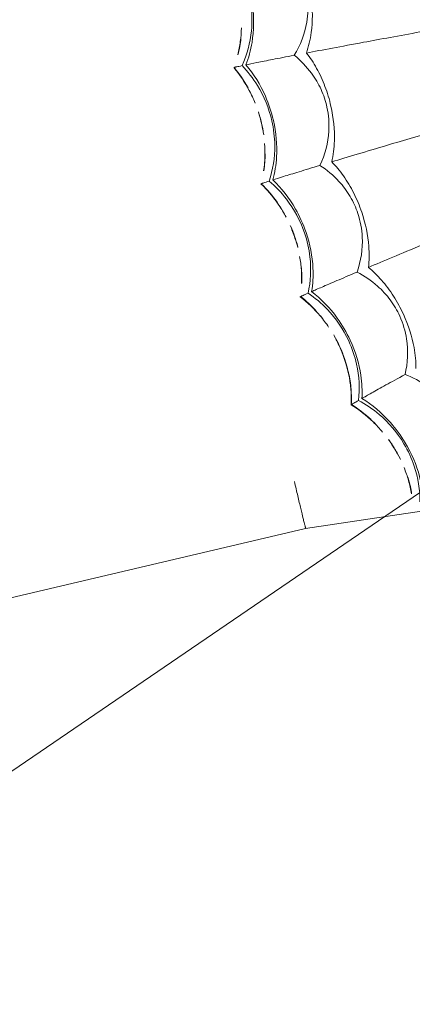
# Model space of a CAD drawing. Header units: millimetres. Extents: x 5734 to 11759, y -3101 to 7544.
# Tile 29 of 44: x 10143 to 10173, y 6508 to 6582. Entities that reach past the tile are written whole.
import ezdxf

# ---------------------------------------------------------------- set-up
doc = ezdxf.new("R2010")
doc.units = ezdxf.units.MM
doc.linetypes.add('Dash', pattern=[6, 3, -3])
doc.layers.add('A-ANNO-DIMS', color=7, linetype='Dash', lineweight=9, true_color=0xd2d2d2)
doc.layers.add('A-ANNO-DIMS-14', color=7, linetype='Continuous', lineweight=9)
doc.layers.add('E-LITE-EQPM', color=7, linetype='Continuous', lineweight=20)
doc.styles.add('Arial', font='arial.ttf', dxfattribs={"height": 28})
doc.dimstyles.new('Diameter_-_3mm_Arial', dxfattribs={"dimscale": 304.8, "dimtxt": 28.567263, "dimasz": 0, "dimexe": 0.110236, "dimexo": 0, "dimgap": 0.068898, "dimtad": 1, "dimjust": 3, "dimdec": 0, "dimzin": 0, "dimdsep": 46, "dimtxsty": 'Arial', "dimblk1": 'NONE', "dimblk2": 'NONE', "dimsah": 1, "dimcen": 0.09, "dimadec": 0, "dimazin": 0, "dimtfac": 1, "dimtdec": 4, "dimtix": 1, "dimtmove": 0, "dimatfit": 2, "dimfxl": 1, "dimtvp": 1, "dimtolj": 1, "dimtzin": 0, "dimarcsym": 2})
doc.dimstyles.new('Radial_-_3mm_Arial', dxfattribs={"dimscale": 304.8, "dimtxt": 28.567263, "dimasz": 0.137795, "dimexe": 0.137795, "dimexo": 0, "dimgap": 0.080381, "dimtad": 1, "dimjust": 3, "dimdec": 0, "dimzin": 0, "dimdsep": 46, "dimtxsty": 'Arial', "dimsah": 1, "dimcen": 0.09, "dimdle": 0.137795, "dimadec": 0, "dimazin": 0, "dimtfac": 1, "dimtdec": 4, "dimtix": 1, "dimtmove": 0, "dimatfit": 2, "dimfxl": 1, "dimtvp": 1, "dimtfill": 1, "dimtolj": 1, "dimtzin": 0, "dimarcsym": 2})

# ---------------------------------------------------------------- blocks, each defined once
blk = doc.blocks.new('33395D-10 - 33395D-10 DECO FAN LED Black_wood ceiling fan with DC motor-524682-Planta_PDF')
at = {"layer": 'E-LITE-EQPM'}
for p, q in [((61.025, 137.594), (48.722, 80.509)), ((13.736, 85.312), (13.731, 85.312)), ((22.579, 83.41), (22.573, 83.41)), ((48.722, 80.509), (47.577, 71.728))]:
    blk.add_line(p, q, dxfattribs=at)
at = {"layer": 'E-LITE-EQPM', "flags": 128}
for points in [[(13.734, 85.303), (13.735, 85.308), (13.736, 85.312)], [(22.575, 83.401), (22.577, 83.405), (22.579, 83.41)], [(31.174, 80.594), (31.171, 80.594), (31.168, 80.594)], [(31.169, 80.585), (31.171, 80.59), (31.174, 80.594)], [(39.427, 76.895), (39.424, 76.895), (39.421, 76.896)], [(39.422, 76.887), (39.425, 76.891), (39.427, 76.895)]]:
    blk.add_lwpolyline(points, dxfattribs=at)
at = {"layer": 'E-LITE-EQPM'}
for points in [[(12.773, 84.988), (12.446, 84.898), (11.778, 84.755), (11.093, 84.685), (10.748, 84.668)], [(15.287, 84.256), (14.73, 84.552), (14.208, 84.898), (13.729, 85.287)], [(13.734, 85.303), (14.211, 84.912), (14.734, 84.563), (15.291, 84.265)], [(12.773, 84.969), (12.368, 84.859), (11.952, 84.777), (11.529, 84.722)], [(13.551, 84.388), (13.508, 84.162), (13.405, 83.604), (13.189, 82.401), (13.001, 81.324), (12.895, 80.71)], [(15.715, 84.041), (15.64, 84.076), (15.565, 84.113), (15.49, 84.151)], [(15.492, 84.16), (15.567, 84.122), (15.642, 84.085), (15.717, 84.049)], [(17.128, 83.503), (17.411, 83.417), (17.699, 83.343), (17.991, 83.281)], [(17.988, 83.275), (17.766, 83.322), (17.546, 83.377), (17.328, 83.438)], [(17.332, 83.453), (17.551, 83.391), (17.773, 83.336), (17.995, 83.289)], [(18.788, 83.137), (18.521, 83.172), (18.254, 83.218), (17.988, 83.275)], [(17.991, 83.281), (18.282, 83.219), (18.574, 83.17), (18.866, 83.133)], [(18.507, 83.194), (18.336, 83.221), (18.165, 83.253), (17.995, 83.289)], [(21.587, 83.188), (21.252, 83.133), (20.573, 83.06), (19.884, 83.063), (19.539, 83.082)], [(21.586, 83.169), (21.172, 83.103), (20.749, 83.064), (20.322, 83.053)], [(24.01, 82.197), (23.487, 82.55), (23.004, 82.949), (22.568, 83.385)], [(22.575, 83.401), (23.008, 82.962), (23.492, 82.561), (24.015, 82.206)], [(22.297, 82.51), (22.231, 82.29), (22.07, 81.746), (21.73, 80.572), (21.43, 79.521), (21.261, 78.921)], [(24.414, 81.938), (24.343, 81.982), (24.272, 82.026), (24.203, 82.071)], [(24.204, 82.08), (24.274, 82.035), (24.345, 81.991), (24.416, 81.947)], [(25.763, 81.256), (26.035, 81.141), (26.314, 81.037), (26.598, 80.945)], [(26.594, 80.939), (26.336, 81.023), (26.083, 81.117), (25.834, 81.22)], [(26.101, 81.13), (26.267, 81.067), (26.434, 81.007), (26.603, 80.953)], [(27.375, 80.718), (27.113, 80.782), (26.852, 80.855), (26.594, 80.939)], [(26.598, 80.945), (26.88, 80.853), (27.165, 80.773), (27.452, 80.707)], [(27.102, 80.804), (26.934, 80.849), (26.768, 80.899), (26.603, 80.953)], [(30.164, 80.477), (29.826, 80.457), (29.142, 80.456), (28.457, 80.53), (28.117, 80.585)], [(32.305, 79.38), (31.887, 79.747), (31.504, 80.146), (31.161, 80.57)], [(31.169, 80.585), (31.513, 80.155), (31.899, 79.751), (32.321, 79.379)], [(12.737, 79.789), (13.09, 79.517), (13.876, 79.013), (15.268, 78.398), (16.28, 78.116), (16.799, 78.009)], [(30.163, 80.458), (29.743, 80.435), (29.318, 80.441), (28.892, 80.475)], [(30.8, 79.728), (30.711, 79.516), (30.494, 78.992), (30.033, 77.86), (29.625, 76.846), (29.393, 76.267)], [(32.845, 78.938), (32.78, 78.989), (32.714, 79.039), (32.65, 79.091)], [(32.651, 79.101), (32.716, 79.049), (32.781, 78.998), (32.847, 78.948)], [(21.007, 78.022), (21.33, 77.714), (22.059, 77.13), (23.379, 76.374), (24.357, 75.987), (24.861, 75.827)], [(34.115, 78.119), (34.374, 77.976), (34.64, 77.843), (34.913, 77.722)], [(34.909, 77.717), (34.661, 77.827), (34.419, 77.947), (34.182, 78.075)], [(34.438, 77.958), (34.596, 77.878), (34.757, 77.802), (34.919, 77.729)], [(35.656, 77.418), (35.404, 77.507), (35.155, 77.607), (34.909, 77.717)], [(34.913, 77.722), (35.158, 77.613), (35.406, 77.514), (35.657, 77.425)], [(35.4, 77.53), (35.238, 77.592), (35.077, 77.659), (34.919, 77.729)], [(38.411, 76.884), (38.072, 76.9), (37.393, 76.97), (36.719, 77.115), (36.386, 77.206)], [(38.409, 76.866), (37.989, 76.886), (37.566, 76.936), (37.146, 77.015)], [(40.575, 75.411), (40.137, 75.865), (39.747, 76.355), (39.412, 76.873)], [(39.422, 76.887), (39.754, 76.367), (40.144, 75.874), (40.582, 75.418)], [(38.965, 76.073), (38.854, 75.871), (38.584, 75.373), (38.007, 74.296), (37.495, 73.329), (37.204, 72.778)], [(39.306, 76.686), (39.26, 76.606), (39.196, 76.492), (39.105, 76.329)], [(29.047, 75.399), (29.336, 75.06), (30, 74.403), (31.234, 73.512), (32.166, 73.026), (32.651, 72.814)], [(40.917, 75.073), (40.857, 75.13), (40.798, 75.187), (40.74, 75.245)], [(40.741, 75.256), (40.799, 75.198), (40.858, 75.14), (40.918, 75.084)], [(42.094, 74.126), (42.337, 73.957), (42.587, 73.797), (42.846, 73.648)], [(42.841, 73.643), (42.606, 73.779), (42.378, 73.923), (42.156, 74.075)], [(42.398, 73.932), (42.547, 73.836), (42.699, 73.743), (42.852, 73.654)], [(43.559, 73.265), (43.316, 73.381), (43.076, 73.507), (42.841, 73.643)], [(42.846, 73.648), (43.103, 73.499), (43.365, 73.362), (43.632, 73.237)], [(43.31, 73.406), (43.155, 73.485), (43.003, 73.568), (42.852, 73.654)], [(46.237, 72.449), (45.902, 72.5), (45.233, 72.64), (44.578, 72.856), (44.257, 72.98)], [(46.118, 72.449), (45.741, 72.513), (45.364, 72.6), (44.993, 72.711)]]:
    blk.add_open_spline(points, degree=3, dxfattribs=at)
for points, knots in [([(11.532, 84.73), (11.684, 84.749), (12.104, 84.815), (12.516, 84.908), (12.774, 84.979)], [-0.4996127, -0.4996127, -0.4996127, -0.4996127, -0.4, -0.2238606, -0.2238606, -0.2238606, -0.2238606]), ([(13.722, 85.258), (13.718, 85.237), (13.709, 85.191), (13.68, 85.05), (13.641, 84.858), (13.605, 84.674)], [0.2, 0.2, 0.2, 0.2, 0.4, 0.6, 1, 1, 1, 1]), ([(13.736, 85.312), (14.273, 84.872), (15.161, 84.295), (16.134, 83.866), (16.465, 83.74)], [0, 0, 0, 0, 0.4444444, 0.6666667, 0.6666667, 0.6666667, 0.6666667]), ([(9.089, 83.788), (10.026, 83.693), (11.592, 83.75), (13.017, 84.166), (13.551, 84.388)], [-1, -1, -1, -1, -0.4, 0, 0, 0, 0]), ([(13.605, 84.674), (12.789, 84.282), (11.296, 83.854), (9.729, 83.845), (9.103, 83.908)], [-1, -1, -1, -1, -0.4, 0, 0, 0, 0]), ([(13.551, 84.388), (14.247, 83.807), (15.604, 82.994), (17.157, 82.514), (17.797, 82.38)], [-1, -1, -1, -1, -0.4, 0, 0, 0, 0]), ([(17.824, 82.498), (16.864, 82.698), (15.338, 83.293), (14.065, 84.245), (13.605, 84.674)], [-1, -1, -1, -1, -0.4, 0, 0, 0, 0]), ([(22.382, 82.789), (21.529, 82.484), (19.999, 82.215), (18.44, 82.37), (17.824, 82.498)], [-1, -1, -1, -1, -0.4, 0, 0, 0, 0]), ([(20.324, 83.061), (20.478, 83.065), (20.903, 83.086), (21.322, 83.136), (21.587, 83.179)], [-0.4997684, -0.4997684, -0.4997684, -0.4997684, -0.4, -0.2237655, -0.2237655, -0.2237655, -0.2237655]), ([(22.559, 83.357), (22.553, 83.337), (22.539, 83.292), (22.495, 83.155), (22.436, 82.968), (22.382, 82.789)], [0.2, 0.2, 0.2, 0.2, 0.4, 0.6, 1, 1, 1, 1]), ([(26.35, 80.184), (25.416, 80.483), (23.961, 81.234), (22.794, 82.315), (22.382, 82.789)], [-1, -1, -1, -1, -0.4, 0, 0, 0, 0]), ([(22.579, 83.41), (23.066, 82.916), (23.89, 82.249), (24.812, 81.721), (25.128, 81.561)], [0, 0, 0, 0, 0.4444444, 0.6666667, 0.6666667, 0.6666667, 0.6666667]), ([(17.797, 82.38), (18.719, 82.187), (20.283, 82.08), (21.743, 82.345), (22.297, 82.51)], [-1, -1, -1, -1, -0.4, 0, 0, 0, 0]), ([(22.297, 82.51), (22.929, 81.86), (24.194, 80.909), (25.688, 80.269), (26.311, 80.069)], [-1, -1, -1, -1, -0.4, 0, 0, 0, 0]), ([(48.722, 80.508), (48.721, 80.505), (48.713, 80.502), (48.682, 80.507), (48.634, 80.521), (48.568, 80.542), (48.455, 80.572), (48.269, 80.615), (47.881, 80.705), (47.239, 80.847), (46.27, 81.057), (45.534, 81.214), (45.157, 81.293)], [0.121122, 0.121122, 0.121122, 0.121122, 0.1666667, 0.2083333, 0.25, 0.2916667, 0.3333333, 0.4166667, 0.5, 0.6666667, 0.8333333, 1, 1, 1, 1]), ([(12.895, 80.71), (12.133, 80.224), (10.714, 79.656), (9.197, 79.588), (8.59, 79.644)], [-1, -1, -1, -1, -0.4, 0, 0, 0, 0]), ([(16.868, 78.311), (16.398, 78.405), (15.493, 78.688), (14.108, 79.474), (13.3, 80.226), (12.895, 80.71)], [-1, -1, -1, -1, -0.7, -0.4, 0, 0, 0, 0]), ([(31.148, 80.543), (31.14, 80.524), (31.122, 80.481), (31.064, 80.349), (30.986, 80.169), (30.913, 79.997)], [0.2, 0.2, 0.2, 0.2, 0.4, 0.6, 1, 1, 1, 1]), ([(31.174, 80.594), (31.607, 80.052), (32.356, 79.303), (33.218, 78.68), (33.516, 78.488)], [0, 0, 0, 0, 0.4444444, 0.6666667, 0.6666667, 0.6666667, 0.6666667]), ([(8.553, 79.337), (9.457, 79.248), (10.957, 79.285), (12.26, 79.615), (12.737, 79.789)], [-1, -1, -1, -1, -0.4, 0, 0, 0, 0]), ([(12.737, 79.789), (12.634, 79.189), (12.41, 77.869), (11.95, 75.12), (11.557, 72.744), (11.301, 71.177)], [0, 0, 0, 0, 0.285714, 0.571429, 1, 1, 1, 1]), ([(26.311, 80.069), (27.208, 79.781), (28.751, 79.511), (30.231, 79.622), (30.8, 79.728)], [-1, -1, -1, -1, -0.4, 0, 0, 0, 0]), ([(30.913, 79.997), (30.033, 79.783), (28.483, 79.675), (26.949, 79.992), (26.35, 80.184)], [-1, -1, -1, -1, -0.4, 0, 0, 0, 0]), ([(28.894, 80.482), (29.048, 80.47), (29.473, 80.447), (29.896, 80.452), (30.163, 80.468)], [-0.4999238, -0.4999238, -0.4999238, -0.4999238, -0.4, -0.2236724, -0.2236724, -0.2236724, -0.2236724]), ([(34.587, 76.991), (33.689, 77.387), (32.321, 78.286), (31.274, 79.482), (30.913, 79.997)], [-1, -1, -1, -1, -0.4, 0, 0, 0, 0]), ([(30.8, 79.728), (31.36, 79.016), (32.518, 77.938), (33.938, 77.145), (34.536, 76.882)], [-1, -1, -1, -1, -0.4, 0, 0, 0, 0]), ([(21.261, 78.921), (20.452, 78.517), (18.982, 78.101), (17.466, 78.192), (16.868, 78.311)], [-1, -1, -1, -1, -0.4, 0, 0, 0, 0]), ([(24.961, 76.119), (24.504, 76.262), (23.633, 76.639), (22.338, 77.565), (21.613, 78.397), (21.261, 78.921)], [-1, -1, -1, -1, -0.7, -0.4, 0, 0, 0, 0]), ([(16.799, 78.009), (17.689, 77.827), (19.185, 77.706), (20.515, 77.898), (21.007, 78.022)], [-1, -1, -1, -1, -0.4, 0, 0, 0, 0]), ([(21.007, 78.022), (20.842, 77.435), (20.481, 76.146), (19.736, 73.46), (19.098, 71.138), (18.679, 69.607)], [0, 0, 0, 0, 0.285714, 0.571429, 1, 1, 1, 1]), ([(34.913, 77.722), (35.78, 77.335), (37.299, 76.898), (38.823, 76.844), (39.422, 76.887)], [-1, -1, -1, -1, -0.4, 0, 0, 0, 0]), ([(39.421, 76.896), (38.753, 76.848), (37.217, 76.921), (35.712, 77.376), (34.919, 77.729)], [0, 0, 0, 0, 0.444444, 1, 1, 1, 1]), ([(34.536, 76.882), (35.398, 76.501), (36.905, 76.071), (38.388, 76.027), (38.965, 76.073)], [-1, -1, -1, -1, -0.4, 0, 0, 0, 0]), ([(39.105, 76.329), (38.208, 76.208), (36.655, 76.262), (35.162, 76.738), (34.587, 76.991)], [-1, -1, -1, -1, -0.4, 0, 0, 0, 0]), ([(37.148, 77.022), (37.3, 76.994), (37.721, 76.926), (38.142, 76.887), (38.41, 76.875)], [-0.5000825, -0.5000825, -0.5000825, -0.5000825, -0.4, -0.2235794, -0.2235794, -0.2235794, -0.2235794]), ([(39.397, 76.847), (39.387, 76.829), (39.365, 76.79), (39.333, 76.733), (39.314, 76.699)], [0.2, 0.2, 0.2, 0.2, 0.4, 0.5765621, 0.5765621, 0.5765621, 0.5765621]), ([(39.427, 76.895), (39.801, 76.31), (40.468, 75.487), (41.26, 74.778), (41.536, 74.556)], [0, 0, 0, 0, 0.4444444, 0.6666667, 0.6666667, 0.6666667, 0.6666667]), ([(29.393, 76.267), (28.547, 75.95), (27.041, 75.69), (25.543, 75.939), (24.961, 76.119)], [-1, -1, -1, -1, -0.4, 0, 0, 0, 0]), ([(32.781, 73.094), (32.341, 73.284), (31.514, 73.749), (30.323, 74.806), (29.689, 75.709), (29.393, 76.267)], [-1, -1, -1, -1, -0.7, -0.4, 0, 0, 0, 0]), ([(38.965, 76.073), (39.447, 75.306), (40.487, 74.113), (41.816, 73.176), (42.383, 72.851)], [-1, -1, -1, -1, -0.4, 0, 0, 0, 0]), ([(42.445, 72.955), (41.594, 73.442), (40.327, 74.479), (39.41, 75.779), (39.105, 76.329)], [-1, -1, -1, -1, -0.4, 0, 0, 0, 0]), ([(24.861, 75.827), (25.727, 75.552), (27.202, 75.276), (28.545, 75.328), (29.047, 75.399)], [-1, -1, -1, -1, -0.4, 0, 0, 0, 0]), ([(29.047, 75.399), (28.822, 74.834), (28.328, 73.589), (27.307, 70.996), (26.429, 68.753), (25.852, 67.274)], [0, 0, 0, 0, 0.285714, 0.571429, 1, 1, 1, 1]), ([(37.204, 72.778), (36.33, 72.551), (34.805, 72.45), (33.341, 72.854), (32.781, 73.094)], [-1, -1, -1, -1, -0.4, 0, 0, 0, 0]), ([(32.651, 72.814), (33.483, 72.45), (34.921, 72.021), (36.262, 71.932), (36.77, 71.951)], [-1, -1, -1, -1, -0.4, 0, 0, 0, 0]), ([(40.242, 69.268), (39.824, 69.503), (39.051, 70.052), (37.976, 71.228), (37.44, 72.192), (37.204, 72.778)], [-1, -1, -1, -1, -0.7, -0.4, 0, 0, 0, 0]), ([(42.383, 72.851), (43.2, 72.383), (44.654, 71.798), (46.125, 71.599), (46.703, 71.584)], [-1, -1, -1, -1, -0.4, 0, 0, 0, 0]), ([(46.87, 71.824), (45.964, 71.797), (44.426, 72.014), (42.991, 72.643), (42.445, 72.955)], [-1, -1, -1, -1, -0.4, 0, 0, 0, 0]), ([(44.995, 72.718), (45.143, 72.674), (45.532, 72.569), (45.924, 72.489), (46.166, 72.451)], [-0.5002482, -0.5002482, -0.5002482, -0.5002482, -0.4, -0.2388541, -0.2388541, -0.2388541, -0.2388541])]:
    blk.add_open_spline(points, degree=3, knots=knots, dxfattribs=at)
blk = doc.blocks.new('DIMBLOCK12-Planta_PDF')
at = {"layer": 'A-ANNO-DIMS-14', "color": 8, "true_color": 0x787878, "transparency": 16777216}
for p, q in [((10243.949, 6594.953), (10772.288, 6956.143)), ((10242.121, 6585.224), (10245.778, 6604.682)), ((10234.22, 6596.781), (10253.679, 6593.125)), ((10243.949, 6594.953), (9715.611, 6233.762))]:
    blk.add_line(p, q, dxfattribs=at)
for start, end in [(31.349848, 37.365905), (211.349848, 217.365905)]:
    blk.add_arc((10243.949, 6594.953), 640, start, end, dxfattribs=at)
blk.add_ellipse((10143.657, 6526.39), major_axis=(100.292, 68.563), ratio=0.727559, start_param=4.712389, end_param=6.283185, dxfattribs=at)
at = {"layer": 'A-ANNO-DIMS-14', "color": 0, "transparency": 16777216, "insert": (9984.428, 6327.878), "char_height": 28, "width": 292.17718, "attachment_point": 1, "rotation": 34.35788, "line_spacing_factor": 0.941778, "style": 'Arial'}
blk.add_mtext('ø 1280 / 50.4"', dxfattribs=at)
blk = doc.blocks.new('_None')
blk = doc.blocks.new('DIMBLOCK13-Planta_PDF')
at = {"layer": 'A-ANNO-DIMS-14', "transparency": 16777216}
blk.add_hatch(color=256, dxfattribs=at).paths.add_polyline_path([(9784.103, 7040.084), (9810.435, 7006.899), (9818.126, 7014.845)], flags=0)
for p, q in [((10243.949, 6594.953), (9753.926, 7069.295)), ((9784.103, 7040.084), (9810.435, 7006.899)), ((9818.126, 7014.845), (9784.103, 7040.084)), ((9810.435, 7006.899), (9818.126, 7014.845)), ((10243.467, 6624.647), (10244.432, 6565.258)), ((10214.255, 6594.47), (10273.644, 6595.436))]:
    blk.add_line(p, q, dxfattribs=at)
blk.add_arc((10243.949, 6594.953), 640, 132.171534, 139.691605, dxfattribs=at)
at = {"layer": 'A-ANNO-DIMS-14', "color": 0, "transparency": 16777216, "insert": (9982.929, 6932.31), "char_height": 28, "width": 245.23897, "attachment_point": 1, "rotation": 315.93157, "line_spacing_factor": 0.941778, "style": 'Arial', "bg_fill": 3, "box_fill_scale": 1.25, "bg_fill_color": 256, "bg_fill_true_color": 13158600, "bg_fill_transparency": 0}
blk.add_mtext('R 640 25.2"', dxfattribs=at)

msp = doc.modelspace()

# ---------------------------------------------------------------- linework, layer by layer
at = {"layer": 'A-ANNO-DIMS'}
msp.add_circle((10243.949, 6594.953), 640, dxfattribs=at)

# ---------------------------------------------------------------- block references
at = {"layer": 'E-LITE-EQPM', "extrusion": (0, 0, -1), "rotation": 268.9455537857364}
msp.add_blockref('33395D-10 - 33395D-10 DECO FAN LED Black_wood ceiling fan with DC motor-524682-Planta_PDF', (-10244.244, 6594.109), dxfattribs=at)

# ---------------------------------------------------------------- dimensions: what is measured, and where the dimension line sits
at = {"layer": 'A-ANNO-DIMS', "color": 8, "linetype": 'Continuous', "true_color": 0x787878}
dim = msp.add_diameter_dim_2p(p1=(10772.288, 6956.143), p2=(9715.611, 6233.762), dimstyle='Diameter_-_3mm_Arial', override={"dimpost": 'ø<>'}, dxfattribs=at)
dim.commit()
dim.dimension.update_dxf_attribs({"geometry": 'DIMBLOCK12-Planta_PDF', "text_midpoint": (10221.869, 6627.252)})

# ---------------------------------------------------------------- next in the draw order: dimensions: what is measured, and where the dimension line sits
at = {"layer": 'A-ANNO-DIMS', "color": 7, "linetype": 'Continuous'}
dim = msp.add_radius_dim(center=(10243.949, 6594.953), mpoint=(9784.103, 7040.084), dimstyle='Radial_-_3mm_Arial', override={"dimpost": 'R<>'}, dxfattribs=at)
dim.commit()
dim.dimension.update_dxf_attribs({"geometry": 'DIMBLOCK13-Planta_PDF', "text_midpoint": (10058.636, 6833.409)})

doc.saveas('drawing.dxf')
